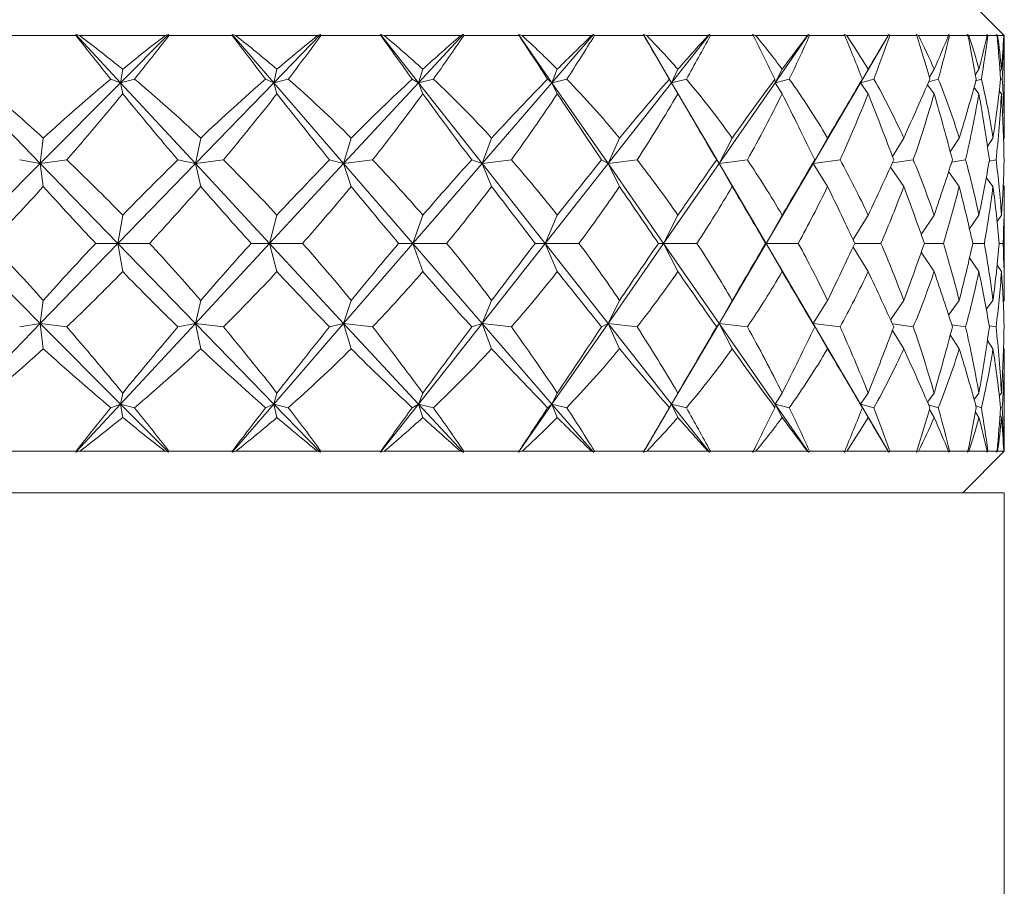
# Model space of a CAD drawing. Header units: inches. Extents: x 1 to 18.7, y 1.8 to 15.7.
# Tile 13 of 22: x 11.46 to 12.2, y 10.277 to 10.928. Entities that reach past the tile are written whole.
import ezdxf

# ---------------------------------------------------------------- set-up
doc = ezdxf.new("R2010")
doc.units = ezdxf.units.IN
doc.header["$MEASUREMENT"] = 0

msp = doc.modelspace()

# ---------------------------------------------------------------- linework, layer by layer
at = {"color": 7, "linetype": 'Continuous', "lineweight": 15}
for p, q in [((12.20032, 10.91638), (12.16907, 10.94763)), ((11.50191, 10.91638), (11.45249, 10.91638)), ((11.50473, 10.91638), (11.50188, 10.91716)), ((11.50188, 10.91716), (11.50191, 10.91638)), ((11.50188, 10.91716), (11.53542, 10.88099)), ((11.56897, 10.91638), (11.50473, 10.91638)), ((11.57138, 10.91716), (11.53542, 10.88099)), ((11.57138, 10.91716), (11.56897, 10.91638)), ((11.57173, 10.91638), (11.57138, 10.91716)), ((11.61946, 10.91638), (11.57173, 10.91638)), ((11.62217, 10.91638), (11.61933, 10.91716)), ((11.61933, 10.91716), (11.61946, 10.91638)), ((11.61933, 10.91716), (11.65065, 10.88099)), ((11.68356, 10.91638), (11.62217, 10.91638)), ((11.68574, 10.91716), (11.65065, 10.88099)), ((11.68574, 10.91716), (11.68356, 10.91638)), ((11.68618, 10.91638), (11.68574, 10.91716)), ((11.73129, 10.91638), (11.68618, 10.91638)), ((11.73383, 10.91638), (11.73105, 10.91716)), ((11.73105, 10.91716), (11.73129, 10.91638)), ((11.73105, 10.91716), (11.75954, 10.88099)), ((11.79118, 10.91638), (11.73383, 10.91638)), ((11.79308, 10.91716), (11.75954, 10.88099)), ((11.79308, 10.91716), (11.79118, 10.91638)), ((11.79361, 10.91638), (11.79308, 10.91716)), ((11.83521, 10.91638), (11.79361, 10.91638)), ((11.83755, 10.91638), (11.83487, 10.91716)), ((11.83487, 10.91716), (11.83521, 10.91638)), ((11.83487, 10.91716), (11.85999, 10.88099)), ((11.88972, 10.91638), (11.83755, 10.91638)), ((11.89131, 10.91716), (11.85999, 10.88099)), ((11.89131, 10.91716), (11.88972, 10.91638)), ((11.89192, 10.91638), (11.89131, 10.91716)), ((11.92921, 10.91638), (11.89192, 10.91638)), ((11.93129, 10.91638), (11.92877, 10.91716)), ((11.92877, 10.91716), (11.92921, 10.91638)), ((11.92877, 10.91716), (11.95003, 10.88099)), ((11.97729, 10.91638), (11.93129, 10.91638)), ((11.97853, 10.91716), (11.95003, 10.88099)), ((11.97853, 10.91716), (11.97729, 10.91638)), ((11.9792, 10.91638), (11.97853, 10.91716)), ((12.01146, 10.91638), (11.9792, 10.91638)), ((12.01324, 10.91638), (12.01093, 10.91716)), ((12.01093, 10.91716), (12.01146, 10.91638)), ((12.05216, 10.91638), (12.01324, 10.91638)), ((12.05303, 10.91716), (12.02791, 10.88099)), ((12.05303, 10.91716), (12.05216, 10.91638)), ((12.05376, 10.91638), (12.05303, 10.91716)), ((12.08035, 10.91638), (12.05376, 10.91638)), ((12.0818, 10.91638), (12.07975, 10.91716)), ((12.07975, 10.91716), (12.08035, 10.91638)), ((12.11289, 10.91638), (12.0818, 10.91638)), ((12.11337, 10.91716), (12.09212, 10.88099)), ((12.11337, 10.91716), (12.11289, 10.91638)), ((12.11414, 10.91638), (12.11337, 10.91716)), ((12.13455, 10.91638), (12.11414, 10.91638)), ((12.13564, 10.91638), (12.13388, 10.91716)), ((12.13388, 10.91716), (12.13455, 10.91638)), ((12.15828, 10.91638), (12.13564, 10.91638)), ((12.15837, 10.91716), (12.15828, 10.91638)), ((12.15916, 10.91638), (12.15837, 10.91716)), ((12.17299, 10.91638), (12.15916, 10.91638)), ((12.1737, 10.91638), (12.17227, 10.91716)), ((12.17227, 10.91716), (12.17299, 10.91638)), ((12.18747, 10.91638), (12.1737, 10.91638)), ((12.18795, 10.91638), (12.18716, 10.91716)), ((12.18716, 10.91716), (12.18747, 10.91638)), ((12.19494, 10.91638), (12.18795, 10.91638)), ((12.19525, 10.91638), (12.19418, 10.91716)), ((12.19418, 10.91716), (12.19494, 10.91638)), ((12.19987, 10.91638), (12.19525, 10.91638)), ((12.19996, 10.91638), (12.19917, 10.91716)), ((12.19917, 10.91716), (12.19987, 10.91638)), ((12.20032, 10.91638), (12.19996, 10.91638)), ((12.20032, 10.83936), (12.20032, 10.91638)), ((11.53542, 10.88099), (11.537, 10.89107)), ((11.65065, 10.88099), (11.6531, 10.89107)), ((11.75954, 10.88099), (11.76282, 10.89107)), ((11.85999, 10.88099), (11.86402, 10.89107)), ((11.95003, 10.88099), (11.95474, 10.89107)), ((12.02791, 10.88099), (12.03321, 10.89107)), ((12.09212, 10.88099), (12.0979, 10.89107)), ((12.14394, 10.88515), (12.14755, 10.89107)), ((12.17863, 10.88703), (12.1812, 10.89107)), ((12.1971, 10.8894), (12.19819, 10.89107)), ((11.53542, 10.88099), (11.52807, 10.8837)), ((11.53542, 10.88099), (11.54591, 10.8837)), ((11.65065, 10.88099), (11.64456, 10.8837)), ((11.65065, 10.88099), (11.6616, 10.8837)), ((11.75954, 10.88099), (11.75483, 10.8837)), ((11.75954, 10.88099), (11.77075, 10.8837)), ((11.85999, 10.88099), (11.85675, 10.8837)), ((11.85999, 10.88099), (11.87124, 10.8837)), ((11.95003, 10.88099), (11.94832, 10.8837)), ((11.95003, 10.88099), (11.96109, 10.8837)), ((12.02791, 10.88099), (12.02777, 10.8837)), ((12.02791, 10.88099), (12.03857, 10.8837)), ((12.09212, 10.88099), (12.09354, 10.8837)), ((12.09212, 10.88099), (12.10217, 10.8837)), ((12.14344, 10.88159), (12.15065, 10.8837)), ((12.17887, 10.88233), (12.18306, 10.8837)), ((12.19745, 10.8832), (12.19878, 10.8837)), ((11.4161, 10.88099), (11.47502, 10.82026)), ((11.53542, 10.88099), (11.47502, 10.82026)), ((11.53542, 10.88099), (11.537, 10.87273)), ((11.53542, 10.88099), (11.59172, 10.82026)), ((11.65065, 10.88099), (11.59172, 10.82026)), ((11.65065, 10.88099), (11.6531, 10.87273)), ((11.65065, 10.88099), (11.70324, 10.82026)), ((11.75954, 10.88099), (11.70324, 10.82026)), ((11.75954, 10.88099), (11.76282, 10.87273)), ((11.75954, 10.88099), (11.8074, 10.82026)), ((11.85999, 10.88099), (11.8074, 10.82026)), ((11.85999, 10.88099), (11.86402, 10.87273)), ((11.85999, 10.88099), (11.90218, 10.82026)), ((11.95003, 10.88099), (11.90218, 10.82026)), ((11.95003, 10.88099), (11.95474, 10.87273)), ((11.95003, 10.88099), (11.98573, 10.82026)), ((12.02791, 10.88099), (11.98573, 10.82026)), ((12.02791, 10.88099), (12.03321, 10.87273)), ((12.09212, 10.88099), (12.05642, 10.82026)), ((12.09212, 10.88099), (12.0979, 10.87273)), ((12.14252, 10.87948), (12.14755, 10.87273)), ((12.17754, 10.87745), (12.1812, 10.87273)), ((12.19656, 10.87479), (12.19819, 10.87273)), ((11.47502, 10.82026), (11.47726, 10.83936)), ((11.59172, 10.82026), (11.59571, 10.83936)), ((11.70324, 10.82026), (11.70889, 10.83936)), ((11.8074, 10.82026), (11.81461, 10.83936)), ((11.90218, 10.82026), (11.91081, 10.83936)), ((11.98573, 10.82026), (11.99561, 10.83936)), ((12.05642, 10.82026), (12.06736, 10.83936)), ((12.11618, 10.82559), (12.12467, 10.83936)), ((12.15968, 10.82898), (12.16642, 10.83936)), ((12.18763, 10.83312), (12.1918, 10.83936)), ((12.19974, 10.83851), (12.20032, 10.83936)), ((11.47502, 10.82026), (11.41521, 10.76013)), ((11.47502, 10.82026), (11.45952, 10.82292)), ((11.47502, 10.82026), (11.49494, 10.82292)), ((11.47502, 10.82026), (11.47726, 10.80296)), ((11.47502, 10.82026), (11.53337, 10.76013)), ((11.59172, 10.82026), (11.53337, 10.76013)), ((11.59172, 10.82026), (11.57855, 10.82292)), ((11.59172, 10.82026), (11.61275, 10.82292)), ((11.59172, 10.82026), (11.59571, 10.80296)), ((11.59172, 10.82026), (11.64748, 10.76013)), ((11.70324, 10.82026), (11.64748, 10.76013)), ((11.70324, 10.82026), (11.69265, 10.82292)), ((11.70324, 10.82026), (11.72497, 10.82292)), ((11.70324, 10.82026), (11.70889, 10.80296)), ((11.70324, 10.82026), (11.75532, 10.76013)), ((11.8074, 10.82026), (11.75532, 10.76013)), ((11.8074, 10.82026), (11.7996, 10.82292)), ((11.8074, 10.82026), (11.82942, 10.82292)), ((11.8074, 10.82026), (11.81461, 10.80296)), ((11.8074, 10.82026), (11.85479, 10.76013)), ((11.90218, 10.82026), (11.85479, 10.76013)), ((11.90218, 10.82026), (11.89732, 10.82292)), ((11.90218, 10.82026), (11.92405, 10.82292)), ((11.90218, 10.82026), (11.91081, 10.80296)), ((11.90218, 10.82026), (11.94395, 10.76013)), ((11.98573, 10.82026), (11.94395, 10.76013)), ((11.98573, 10.82026), (11.98391, 10.82292)), ((11.98573, 10.82026), (12.00702, 10.82292)), ((11.98573, 10.82026), (11.99561, 10.80296)), ((11.98573, 10.82026), (12.02107, 10.76013)), ((12.05642, 10.82026), (12.02107, 10.76013)), ((12.05642, 10.82026), (12.05767, 10.82292)), ((12.05642, 10.82026), (12.07673, 10.82292)), ((12.05642, 10.82026), (12.06736, 10.80296)), ((12.11473, 10.81756), (12.12467, 10.80296)), ((12.11618, 10.82073), (12.13182, 10.82292)), ((12.16077, 10.82131), (12.1712, 10.82292)), ((12.18896, 10.82201), (12.19412, 10.82292)), ((12.15845, 10.81408), (12.16642, 10.80296)), ((12.18678, 10.80977), (12.1918, 10.80296)), ((12.1995, 10.80406), (12.20032, 10.80296)), ((12.20032, 10.71729), (12.20032, 10.80296)), ((11.53337, 10.76013), (11.537, 10.78134)), ((11.64748, 10.76013), (11.6531, 10.78134)), ((11.75532, 10.76013), (11.76282, 10.78134)), ((11.85479, 10.76013), (11.86402, 10.78134)), ((11.94395, 10.76013), (11.95474, 10.78134)), ((12.02107, 10.76013), (12.03321, 10.78134)), ((12.08649, 10.76306), (12.0979, 10.78134)), ((12.13784, 10.76673), (12.14755, 10.78134)), ((12.17412, 10.7711), (12.1812, 10.78134)), ((12.19487, 10.77663), (12.19819, 10.78134)), ((11.41521, 10.76013), (11.47502, 10.69999)), ((11.53337, 10.76013), (11.47502, 10.69999)), ((11.53337, 10.76013), (11.5167, 10.76013)), ((11.53337, 10.76013), (11.537, 10.73891)), ((11.53337, 10.76013), (11.59172, 10.69999)), ((11.53337, 10.76013), (11.55718, 10.76013)), ((11.64748, 10.76013), (11.59172, 10.69999)), ((11.64748, 10.76013), (11.63366, 10.76013)), ((11.64748, 10.76013), (11.6531, 10.73891)), ((11.64748, 10.76013), (11.70324, 10.69999)), ((11.64748, 10.76013), (11.67235, 10.76013)), ((11.75532, 10.76013), (11.70324, 10.69999)), ((11.75532, 10.76013), (11.74463, 10.76013)), ((11.75532, 10.76013), (11.76282, 10.73891)), ((11.75532, 10.76013), (11.8074, 10.69999)), ((11.75532, 10.76013), (11.78076, 10.76013)), ((11.85479, 10.76013), (11.8074, 10.69999)), ((11.85479, 10.76013), (11.84743, 10.76013)), ((11.85479, 10.76013), (11.86402, 10.73891)), ((11.85479, 10.76013), (11.90218, 10.69999)), ((11.85479, 10.76013), (11.88031, 10.76013)), ((11.94395, 10.76013), (11.90218, 10.69999)), ((11.94395, 10.76013), (11.94007, 10.76013)), ((11.94395, 10.76013), (11.95474, 10.73891)), ((11.94395, 10.76013), (11.98573, 10.69999)), ((11.94395, 10.76013), (11.96905, 10.76013)), ((12.02107, 10.76013), (11.98573, 10.69999)), ((12.02107, 10.76013), (12.02074, 10.76013)), ((12.02107, 10.76013), (12.03321, 10.73891)), ((12.02107, 10.76013), (12.05642, 10.69999)), ((12.02107, 10.76013), (12.04527, 10.76013)), ((12.08649, 10.75719), (12.0979, 10.73891)), ((12.08788, 10.76013), (12.10747, 10.76013)), ((12.14018, 10.76013), (12.15445, 10.76013)), ((12.17662, 10.76013), (12.18529, 10.76013)), ((12.19648, 10.76013), (12.19939, 10.76013)), ((12.13784, 10.75352), (12.14755, 10.73891)), ((12.17412, 10.74915), (12.1812, 10.73891)), ((12.19487, 10.74362), (12.19819, 10.73891)), ((11.47502, 10.69999), (11.47726, 10.71729)), ((11.59172, 10.69999), (11.59571, 10.71729)), ((11.70324, 10.69999), (11.70889, 10.71729)), ((11.8074, 10.69999), (11.81461, 10.71729)), ((11.90218, 10.69999), (11.91081, 10.71729)), ((11.98573, 10.69999), (11.99561, 10.71729)), ((12.05642, 10.69999), (12.06736, 10.71729)), ((12.11473, 10.70269), (12.12467, 10.71729)), ((12.15845, 10.70617), (12.16642, 10.71729)), ((12.18678, 10.71048), (12.1918, 10.71729)), ((12.1995, 10.71619), (12.20032, 10.71729)), ((11.47502, 10.69999), (11.4161, 10.63926)), ((11.47502, 10.69999), (11.45952, 10.69733)), ((11.47502, 10.69999), (11.47726, 10.68089)), ((11.47502, 10.69999), (11.53542, 10.63926)), ((11.47502, 10.69999), (11.49494, 10.69733)), ((11.59172, 10.69999), (11.53542, 10.63926)), ((11.59172, 10.69999), (11.57855, 10.69733)), ((11.59172, 10.69999), (11.59571, 10.68089)), ((11.59172, 10.69999), (11.65065, 10.63926)), ((11.59172, 10.69999), (11.61275, 10.69733)), ((11.70324, 10.69999), (11.65065, 10.63926)), ((11.70324, 10.69999), (11.69265, 10.69733)), ((11.70324, 10.69999), (11.70889, 10.68089)), ((11.70324, 10.69999), (11.75954, 10.63926)), ((11.70324, 10.69999), (11.72497, 10.69733)), ((11.8074, 10.69999), (11.75954, 10.63926)), ((11.8074, 10.69999), (11.7996, 10.69733)), ((11.8074, 10.69999), (11.81461, 10.68089)), ((11.8074, 10.69999), (11.85999, 10.63926)), ((11.8074, 10.69999), (11.82942, 10.69733)), ((11.90218, 10.69999), (11.85999, 10.63926)), ((11.90218, 10.69999), (11.89732, 10.69733)), ((11.90218, 10.69999), (11.91081, 10.68089)), ((11.90218, 10.69999), (11.95003, 10.63926)), ((11.90218, 10.69999), (11.92405, 10.69733)), ((11.98573, 10.69999), (11.95003, 10.63926)), ((11.98573, 10.69999), (11.98391, 10.69733)), ((11.98573, 10.69999), (11.99561, 10.68089)), ((11.98573, 10.69999), (12.02791, 10.63926)), ((11.98573, 10.69999), (12.00702, 10.69733)), ((12.05642, 10.69999), (12.05767, 10.69733)), ((12.05642, 10.69999), (12.06736, 10.68089)), ((12.05642, 10.69999), (12.09212, 10.63926)), ((12.05642, 10.69999), (12.07673, 10.69733)), ((12.11618, 10.69952), (12.13182, 10.69733)), ((12.16077, 10.69894), (12.1712, 10.69733)), ((12.18896, 10.69824), (12.19412, 10.69733)), ((12.11618, 10.69466), (12.12467, 10.68089)), ((12.15968, 10.69127), (12.16642, 10.68089)), ((12.18763, 10.68713), (12.1918, 10.68089)), ((12.19974, 10.68174), (12.20032, 10.68089)), ((12.20032, 10.60388), (12.20032, 10.68089)), ((11.53542, 10.63926), (11.537, 10.64752)), ((11.65065, 10.63926), (11.6531, 10.64752)), ((11.75954, 10.63926), (11.76282, 10.64752)), ((11.85999, 10.63926), (11.86402, 10.64752)), ((11.95003, 10.63926), (11.95474, 10.64752)), ((12.02791, 10.63926), (12.03321, 10.64752)), ((12.09212, 10.63926), (12.0979, 10.64752)), ((12.14252, 10.64077), (12.14755, 10.64752)), ((12.17754, 10.6428), (12.1812, 10.64752)), ((12.19656, 10.64546), (12.19819, 10.64752)), ((11.53542, 10.63926), (11.50188, 10.60309)), ((11.53542, 10.63926), (11.52807, 10.63655)), ((11.53542, 10.63926), (11.537, 10.62918)), ((11.53542, 10.63926), (11.57138, 10.60309)), ((11.53542, 10.63926), (11.54591, 10.63655)), ((11.65065, 10.63926), (11.61933, 10.60309)), ((11.65065, 10.63926), (11.64456, 10.63655)), ((11.65065, 10.63926), (11.6531, 10.62918)), ((11.65065, 10.63926), (11.68574, 10.60309)), ((11.65065, 10.63926), (11.6616, 10.63655)), ((11.75954, 10.63926), (11.73105, 10.60309)), ((11.75954, 10.63926), (11.75483, 10.63655)), ((11.75954, 10.63926), (11.76282, 10.62918)), ((11.75954, 10.63926), (11.79308, 10.60309)), ((11.75954, 10.63926), (11.77075, 10.63655)), ((11.85999, 10.63926), (11.83487, 10.60309)), ((11.85999, 10.63926), (11.85675, 10.63655)), ((11.85999, 10.63926), (11.86402, 10.62918)), ((11.85999, 10.63926), (11.89131, 10.60309)), ((11.85999, 10.63926), (11.87124, 10.63655)), ((11.95003, 10.63926), (11.92877, 10.60309)), ((11.95003, 10.63926), (11.94832, 10.63655)), ((11.95003, 10.63926), (11.95474, 10.62918)), ((11.95003, 10.63926), (11.97853, 10.60309)), ((11.95003, 10.63926), (11.96109, 10.63655)), ((12.02791, 10.63926), (12.02777, 10.63655)), ((12.02791, 10.63926), (12.03321, 10.62918)), ((12.02791, 10.63926), (12.05303, 10.60309)), ((12.02791, 10.63926), (12.03857, 10.63655)), ((12.09212, 10.63926), (12.09354, 10.63655)), ((12.09212, 10.63926), (12.0979, 10.62918)), ((12.09212, 10.63926), (12.11337, 10.60309)), ((12.09212, 10.63926), (12.10217, 10.63655)), ((12.14344, 10.63866), (12.15065, 10.63655)), ((12.17887, 10.63792), (12.18306, 10.63655)), ((12.14394, 10.6351), (12.14755, 10.62918)), ((12.17863, 10.63322), (12.1812, 10.62918)), ((12.1971, 10.63085), (12.19819, 10.62918)), ((12.19745, 10.63705), (12.19878, 10.63655)), ((11.45249, 10.60388), (11.50191, 10.60388)), ((11.50191, 10.60388), (11.50188, 10.60309)), ((11.50188, 10.60309), (11.50473, 10.60388)), ((11.50473, 10.60388), (11.56897, 10.60388)), ((11.56897, 10.60388), (11.57138, 10.60309)), ((11.57138, 10.60309), (11.57173, 10.60388)), ((11.57173, 10.60388), (11.61946, 10.60388)), ((11.61946, 10.60388), (11.61933, 10.60309)), ((11.61933, 10.60309), (11.62217, 10.60388)), ((11.62217, 10.60388), (11.68356, 10.60388)), ((11.68356, 10.60388), (11.68574, 10.60309)), ((11.68574, 10.60309), (11.68618, 10.60388)), ((11.68618, 10.60388), (11.73129, 10.60388)), ((11.73129, 10.60388), (11.73105, 10.60309)), ((11.73105, 10.60309), (11.73383, 10.60388)), ((11.73383, 10.60388), (11.79118, 10.60388)), ((11.79118, 10.60388), (11.79308, 10.60309)), ((11.79308, 10.60309), (11.79361, 10.60388)), ((11.79361, 10.60388), (11.83521, 10.60388)), ((11.83521, 10.60388), (11.83487, 10.60309)), ((11.83487, 10.60309), (11.83755, 10.60388)), ((11.83755, 10.60388), (11.88972, 10.60388)), ((11.88972, 10.60388), (11.89131, 10.60309)), ((11.89131, 10.60309), (11.89192, 10.60388)), ((11.89192, 10.60388), (11.92921, 10.60388)), ((11.92921, 10.60388), (11.92877, 10.60309)), ((11.92877, 10.60309), (11.93129, 10.60388)), ((11.93129, 10.60388), (11.97729, 10.60388)), ((11.97729, 10.60388), (11.97853, 10.60309)), ((11.97853, 10.60309), (11.9792, 10.60388)), ((11.9792, 10.60388), (12.01146, 10.60388)), ((12.01146, 10.60388), (12.01093, 10.60309)), ((12.01093, 10.60309), (12.01324, 10.60388)), ((12.01324, 10.60388), (12.05216, 10.60388)), ((12.05216, 10.60388), (12.05303, 10.60309)), ((12.05303, 10.60309), (12.05376, 10.60388)), ((12.05376, 10.60388), (12.08035, 10.60388)), ((12.08035, 10.60388), (12.07975, 10.60309)), ((12.07975, 10.60309), (12.0818, 10.60388)), ((12.0818, 10.60388), (12.11289, 10.60388)), ((12.11289, 10.60388), (12.11337, 10.60309)), ((12.11337, 10.60309), (12.11414, 10.60388)), ((12.11414, 10.60388), (12.13455, 10.60388)), ((12.13455, 10.60388), (12.13388, 10.60309)), ((12.13388, 10.60309), (12.13564, 10.60388)), ((12.13564, 10.60388), (12.15828, 10.60388)), ((12.15828, 10.60388), (12.15837, 10.60309)), ((12.15837, 10.60309), (12.15916, 10.60388)), ((12.15916, 10.60388), (12.17299, 10.60388)), ((12.16907, 10.57263), (12.20032, 10.60388)), ((12.17299, 10.60388), (12.17227, 10.60309)), ((12.17227, 10.60309), (12.1737, 10.60388)), ((12.1737, 10.60388), (12.18747, 10.60388)), ((12.18747, 10.60388), (12.18716, 10.60309)), ((12.18716, 10.60309), (12.18795, 10.60388)), ((12.18795, 10.60388), (12.19494, 10.60388)), ((12.19494, 10.60388), (12.19418, 10.60309)), ((12.19418, 10.60309), (12.19525, 10.60388)), ((12.19525, 10.60388), (12.19987, 10.60388)), ((12.19987, 10.60388), (12.19917, 10.60309)), ((12.19917, 10.60309), (12.19996, 10.60388)), ((12.19996, 10.60388), (12.20032, 10.60388)), ((12.20032, 10.57263), (10.7066, 10.57263)), ((12.20032, 8.57263), (12.20032, 10.57263))]:
    msp.add_line(p, q, dxfattribs=at)
for centre, major_axis, ratio, start_param, end_param in [((11.32532, 11.97635), (-0.79122, 1.50272), 0.248633, 2.215185, 2.24581), ((11.32532, 9.5439), (-0.28853, 1.50727), 0.54805, 5.702804, 5.740648), ((11.32532, 9.5439), (0.67802, 1.49463), 0.370057, 0.604329, 0.642173), ((11.32532, 11.97635), (0.54782, 1.49477), 0.456452, 4.072954, 4.103579), ((11.32532, 11.97635), (-0.82805, 1.50757), 0.18756, 2.242698, 2.273323), ((11.32532, 9.5439), (-0.11955, 1.514), 0.57252, 5.762154, 5.799998), ((11.32532, 9.5439), (0.74191, 1.49803), 0.309668, 0.590189, 0.628033), ((11.32532, 11.97635), (0.43193, 1.49961), 0.507439, 4.052333, 4.082958), ((11.32532, 11.97635), (-0.85378, 1.51168), 0.12669, 2.273924, 2.304549), ((11.32532, 9.5439), (0.06252, 1.51512), 0.576037, 5.831096, 5.86894), ((11.32532, 9.5439), (0.79122, 1.50272), 0.248633, 0.56818, 0.606024), ((11.32532, 11.97635), (0.28853, 1.50727), 0.54805, 4.011732, 4.042357), ((11.32532, 11.97635), (-0.86926, 1.51446), 0.066051, 2.307462, 2.338087), ((11.32532, 9.5439), (0.23752, 1.50974), 0.557807, 5.894866, 5.93271), ((11.32532, 9.5439), (0.82805, 1.50757), 0.18756, 0.540667, 0.578511), ((11.32532, 11.97635), (0.11955, 1.514), 0.57252, 3.952382, 3.983007), ((11.32532, 11.97635), (-0.87496, 1.51554), 0.005559, 2.342146, 2.372771), ((11.32532, 9.5439), (0.38965, 1.50185), 0.521658, 5.941856, 5.9797), ((11.32532, 9.5439), (0.85378, 1.51168), 0.12669, 0.509441, 0.547285), ((11.32532, 11.97635), (-0.06252, 1.51512), 0.576037, 3.88344, 3.914065), ((11.32532, 11.97635), (-0.87104, 1.51479), 0.054919, 3.875635, 3.906261), ((11.32532, 9.5439), (0.51399, 1.49589), 0.47338, 5.968575, 6.006419), ((11.32532, 9.5439), (0.86926, 1.51446), 0.066051, 0.475903, 0.513747), ((11.32532, 11.97635), (-0.23752, 1.50974), 0.557807, 3.81967, 3.850295), ((11.32532, 11.97635), (-0.85738, 1.5123), 0.115522, 3.841804, 3.872429), ((11.32532, 9.5439), (0.61296, 1.49373), 0.418029, 5.97722, 6.015064), ((11.32532, 9.5439), (0.87496, 1.51554), 0.005559, 0.441219, 0.479063), ((11.32532, 11.97635), (-0.38965, 1.50185), 0.521658, 3.77268, 3.803305), ((11.32532, 11.97635), (-0.83359, 1.5084), 0.176348, 3.810056, 3.840681), ((11.32532, 9.5439), (0.69099, 1.4951), 0.359045, 5.971772, 6.009616), ((11.32532, 9.5439), (0.87104, 1.51479), 0.054919, 5.838901, 5.876745), ((11.32532, 11.97635), (-0.51399, 1.49589), 0.47338, 3.745961, 3.776586), ((11.32532, 11.97635), (-0.79888, 1.50363), 0.237393, 3.78174, 3.812365), ((11.32532, 9.5439), (0.752, 1.49883), 0.298467, 5.955975, 5.993819), ((11.32532, 9.5439), (0.85738, 1.5123), 0.115522, 5.872732, 5.910576), ((11.32532, 11.97635), (-0.61296, 1.49373), 0.418029, 3.737316, 3.767941), ((11.32532, 11.97635), (-0.752, 1.49883), 0.298467, 3.758561, 3.789186), ((11.32532, 9.5439), (0.79888, 1.50363), 0.237393, 5.932797, 5.970641), ((11.32532, 9.5439), (0.83359, 1.5084), 0.176348, 5.90448, 5.942324), ((11.32532, 11.97635), (-0.69099, 1.4951), 0.359045, 3.742764, 3.773389), ((11.32532, 9.5439), (-0.43193, 1.49961), 0.507439, 5.59239, 5.651698), ((11.32532, 9.5439), (0.67802, 1.49463), 0.370057, 0.652679, 0.711987), ((11.32532, 9.5439), (-0.28853, 1.50727), 0.54805, 5.632991, 5.692299), ((11.32532, 9.5439), (0.74191, 1.49803), 0.309668, 0.638539, 0.697846), ((11.32532, 9.5439), (-0.11955, 1.514), 0.57252, 5.692341, 5.751649), ((11.32532, 9.5439), (0.79122, 1.50272), 0.248633, 0.61653, 0.675837), ((11.32532, 9.5439), (0.06252, 1.51512), 0.576037, 5.761283, 5.820591), ((11.32532, 9.5439), (0.82805, 1.50757), 0.18756, 0.589017, 0.648325), ((11.32532, 9.5439), (0.23752, 1.50974), 0.557807, 5.825053, 5.88436), ((11.32532, 9.5439), (0.85378, 1.51168), 0.12669, 0.557791, 0.617098), ((11.32532, 9.5439), (0.38965, 1.50185), 0.521658, 5.872043, 5.93135), ((11.32532, 9.5439), (0.86926, 1.51446), 0.066051, 0.524253, 0.58356), ((11.32532, 9.5439), (0.51399, 1.49589), 0.47338, 5.898762, 5.958069), ((11.32532, 9.5439), (0.87496, 1.51554), 0.005559, 0.489569, 0.548876), ((11.32532, 9.5439), (0.61296, 1.49373), 0.418029, 5.907407, 5.966714), ((11.32532, 9.5439), (0.87104, 1.51479), 0.054919, 5.769088, 5.828395), ((11.32532, 9.5439), (0.69099, 1.4951), 0.359045, 5.901959, 5.961267), ((11.32532, 9.5439), (0.85738, 1.5123), 0.115522, 5.802919, 5.862227), ((11.32532, 9.5439), (0.752, 1.49883), 0.298467, 5.886162, 5.945469), ((11.32532, 9.5439), (0.83359, 1.5084), 0.176348, 5.834667, 5.893975), ((11.32532, 9.5439), (0.79888, 1.50363), 0.237393, 5.862983, 5.922291), ((11.32532, 11.97635), (0.54782, 1.49477), 0.456452, 4.013187, 4.062448), ((11.32532, 11.97635), (-0.79122, 1.50272), 0.248633, 2.256316, 2.305577), ((11.32532, 11.97635), (0.43193, 1.49961), 0.507439, 3.992566, 4.041827), ((11.32532, 11.97635), (-0.82805, 1.50757), 0.18756, 2.283829, 2.333089), ((11.32532, 11.97635), (0.28853, 1.50727), 0.54805, 3.951965, 4.001226), ((11.32532, 11.97635), (-0.85378, 1.51168), 0.12669, 2.315055, 2.364316), ((11.32532, 11.97635), (0.11955, 1.514), 0.57252, 3.892615, 3.941876), ((11.32532, 11.97635), (-0.86926, 1.51446), 0.066051, 2.348593, 2.397854), ((11.32532, 11.97635), (-0.06252, 1.51512), 0.576037, 3.823673, 3.872934), ((11.32532, 11.97635), (-0.87496, 1.51554), 0.005559, 2.383277, 2.432538), ((11.32532, 11.97635), (-0.23752, 1.50974), 0.557807, 3.759904, 3.809164), ((11.32532, 11.97635), (-0.87104, 1.51479), 0.054919, 3.815869, 3.86513), ((11.32532, 11.97635), (-0.38965, 1.50185), 0.521658, 3.712914, 3.762175), ((11.32532, 11.97635), (-0.85738, 1.5123), 0.115522, 3.782037, 3.831298), ((11.32532, 11.97635), (-0.51399, 1.49589), 0.47338, 3.686195, 3.735455), ((11.32532, 11.97635), (-0.83359, 1.5084), 0.176348, 3.750289, 3.79955), ((11.32532, 11.97635), (-0.61296, 1.49373), 0.418029, 3.67755, 3.726811), ((11.32532, 11.97635), (-0.79888, 1.50363), 0.237393, 3.721973, 3.771234), ((11.32532, 11.97635), (-0.69099, 1.4951), 0.359045, 3.682997, 3.732258), ((11.32532, 11.97635), (-0.752, 1.49883), 0.298467, 3.698795, 3.748056), ((11.32532, 9.5439), (-0.43193, 1.49961), 0.507439, 5.522577, 5.571838), ((11.32532, 9.5439), (0.74191, 1.49803), 0.309668, 0.718398, 0.767659), ((11.32532, 9.5439), (-0.28853, 1.50727), 0.54805, 5.563178, 5.612439), ((11.32532, 9.5439), (0.79122, 1.50272), 0.248633, 0.69639, 0.745651), ((11.32532, 9.5439), (-0.11955, 1.514), 0.57252, 5.622528, 5.671789), ((11.32532, 9.5439), (0.82805, 1.50757), 0.18756, 0.668877, 0.718138), ((11.32532, 9.5439), (0.06252, 1.51512), 0.576037, 5.69147, 5.740731), ((11.32532, 9.5439), (0.85378, 1.51168), 0.12669, 0.63765, 0.686911), ((11.32532, 9.5439), (0.23752, 1.50974), 0.557807, 5.75524, 5.804501), ((11.32532, 9.5439), (0.86926, 1.51446), 0.066051, 0.604112, 0.653373), ((11.32532, 9.5439), (0.38965, 1.50185), 0.521658, 5.80223, 5.851491), ((11.32532, 9.5439), (0.87496, 1.51554), 0.005559, 0.569428, 0.618689), ((11.32532, 9.5439), (0.51399, 1.49589), 0.47338, 5.828949, 5.87821), ((11.32532, 9.5439), (0.87104, 1.51479), 0.054919, 5.699275, 5.748535), ((11.32532, 9.5439), (0.61296, 1.49373), 0.418029, 5.837594, 5.886855), ((11.32532, 9.5439), (0.85738, 1.5123), 0.115522, 5.733106, 5.782367), ((11.32532, 9.5439), (0.69099, 1.4951), 0.359045, 5.832146, 5.881407), ((11.32532, 9.5439), (0.83359, 1.5084), 0.176348, 5.764854, 5.814115), ((11.32532, 9.5439), (0.752, 1.49883), 0.298467, 5.816349, 5.86561), ((11.32532, 9.5439), (0.79888, 1.50363), 0.237393, 5.79317, 5.842431), ((11.32532, 11.97635), (0.54782, 1.49477), 0.456452, 3.946665, 3.992635), ((11.32532, 11.97635), (-0.74191, 1.49803), 0.309668, 2.30412, 2.35009), ((11.32532, 11.97635), (0.43193, 1.49961), 0.507439, 3.926045, 3.972014), ((11.32532, 11.97635), (-0.79122, 1.50272), 0.248633, 2.326129, 2.372098), ((11.32532, 11.97635), (0.28853, 1.50727), 0.54805, 3.885444, 3.931413), ((11.32532, 11.97635), (-0.82805, 1.50757), 0.18756, 2.353642, 2.399611), ((11.32532, 11.97635), (0.11955, 1.514), 0.57252, 3.826094, 3.872063), ((11.32532, 11.97635), (-0.85378, 1.51168), 0.12669, 2.384868, 2.430837), ((11.32532, 11.97635), (-0.06252, 1.51512), 0.576037, 3.757152, 3.803121), ((11.32532, 11.97635), (-0.86926, 1.51446), 0.066051, 2.418406, 2.464376), ((11.32532, 11.97635), (-0.23752, 1.50974), 0.557807, 3.693382, 3.739351), ((11.32532, 11.97635), (-0.87496, 1.51554), 0.005559, 2.45309, 2.499059), ((11.32532, 11.97635), (-0.38965, 1.50185), 0.521658, 3.646392, 3.692361), ((11.32532, 11.97635), (-0.87104, 1.51479), 0.054919, 3.749347, 3.795317), ((11.32532, 11.97635), (-0.51399, 1.49589), 0.47338, 3.619673, 3.665642), ((11.32532, 11.97635), (-0.85738, 1.5123), 0.115522, 3.715516, 3.761485), ((11.32532, 11.97635), (-0.61296, 1.49373), 0.418029, 3.611028, 3.656997), ((11.32532, 11.97635), (-0.83359, 1.5084), 0.176348, 3.683768, 3.729737), ((11.32532, 11.97635), (-0.69099, 1.4951), 0.359045, 3.616476, 3.662445), ((11.32532, 11.97635), (-0.79888, 1.50363), 0.237393, 3.655452, 3.701421), ((11.32532, 11.97635), (-0.752, 1.49883), 0.298467, 3.632273, 3.678242), ((11.32532, 9.5439), (-0.54782, 1.49477), 0.456452, 5.432143, 5.478113), ((11.32532, 9.5439), (0.74191, 1.49803), 0.309668, 0.791503, 0.837472), ((11.32532, 9.5439), (-0.43193, 1.49961), 0.507439, 5.452764, 5.498733), ((11.32532, 9.5439), (0.79122, 1.50272), 0.248633, 0.769494, 0.815464), ((11.32532, 9.5439), (-0.28853, 1.50727), 0.54805, 5.493365, 5.539334), ((11.32532, 9.5439), (0.82805, 1.50757), 0.18756, 0.741982, 0.787951), ((11.32532, 9.5439), (-0.11955, 1.514), 0.57252, 5.552715, 5.598684), ((11.32532, 9.5439), (0.85378, 1.51168), 0.12669, 0.710755, 0.756724), ((11.32532, 9.5439), (0.06252, 1.51512), 0.576037, 5.621657, 5.667626), ((11.32532, 9.5439), (0.86926, 1.51446), 0.066051, 0.677217, 0.723186), ((11.32532, 9.5439), (0.23752, 1.50974), 0.557807, 5.685427, 5.731396), ((11.32532, 9.5439), (0.87496, 1.51554), 0.005559, 0.642533, 0.688502), ((11.32532, 9.5439), (0.38965, 1.50185), 0.521658, 5.732417, 5.778386), ((11.32532, 9.5439), (0.87104, 1.51479), 0.054919, 5.629461, 5.675431), ((11.32532, 9.5439), (0.51399, 1.49589), 0.47338, 5.759136, 5.805105), ((11.32532, 9.5439), (0.85738, 1.5123), 0.115522, 5.663293, 5.709262), ((11.32532, 9.5439), (0.61296, 1.49373), 0.418029, 5.767781, 5.81375), ((11.32532, 9.5439), (0.83359, 1.5084), 0.176348, 5.695041, 5.74101), ((11.32532, 9.5439), (0.69099, 1.4951), 0.359045, 5.762333, 5.808302), ((11.32532, 9.5439), (0.79888, 1.50363), 0.237393, 5.723357, 5.769326), ((11.32532, 9.5439), (0.752, 1.49883), 0.298467, 5.746536, 5.792505), ((11.32532, 11.97635), (0.43193, 1.49961), 0.507439, 3.85294, 3.902201), ((11.32532, 11.97635), (-0.74191, 1.49803), 0.309668, 2.373934, 2.423194), ((11.32532, 11.97635), (0.28853, 1.50727), 0.54805, 3.812339, 3.8616), ((11.32532, 11.97635), (-0.79122, 1.50272), 0.248633, 2.395942, 2.445203), ((11.32532, 11.97635), (0.11955, 1.514), 0.57252, 3.752989, 3.80225), ((11.32532, 11.97635), (-0.82805, 1.50757), 0.18756, 2.423455, 2.472716), ((11.32532, 11.97635), (-0.06252, 1.51512), 0.576037, 3.684047, 3.733308), ((11.32532, 11.97635), (-0.85378, 1.51168), 0.12669, 2.454681, 2.503942), ((11.32532, 11.97635), (-0.23752, 1.50974), 0.557807, 3.620277, 3.669538), ((11.32532, 11.97635), (-0.86926, 1.51446), 0.066051, 2.488219, 2.53748), ((11.32532, 11.97635), (-0.38965, 1.50185), 0.521658, 3.573287, 3.622548), ((11.32532, 11.97635), (-0.87496, 1.51554), 0.005559, 2.522903, 2.572164), ((11.32532, 11.97635), (-0.51399, 1.49589), 0.47338, 3.546568, 3.595829), ((11.32532, 11.97635), (-0.87104, 1.51479), 0.054919, 3.676242, 3.725503), ((11.32532, 11.97635), (-0.61296, 1.49373), 0.418029, 3.537923, 3.587184), ((11.32532, 11.97635), (-0.85738, 1.5123), 0.115522, 3.642411, 3.691672), ((11.32532, 11.97635), (-0.69099, 1.4951), 0.359045, 3.543371, 3.592632), ((11.32532, 11.97635), (-0.83359, 1.5084), 0.176348, 3.610663, 3.659924), ((11.32532, 11.97635), (-0.752, 1.49883), 0.298467, 3.559168, 3.608429), ((11.32532, 11.97635), (-0.79888, 1.50363), 0.237393, 3.582347, 3.631608), ((11.32532, 9.5439), (-0.54782, 1.49477), 0.456452, 5.36233, 5.411591), ((11.32532, 9.5439), (0.79122, 1.50272), 0.248633, 0.836016, 0.885277), ((11.32532, 9.5439), (-0.43193, 1.49961), 0.507439, 5.382951, 5.432212), ((11.32532, 9.5439), (0.82805, 1.50757), 0.18756, 0.808503, 0.857764), ((11.32532, 9.5439), (-0.28853, 1.50727), 0.54805, 5.423552, 5.472813), ((11.32532, 9.5439), (0.85378, 1.51168), 0.12669, 0.777277, 0.826538), ((11.32532, 9.5439), (-0.11955, 1.514), 0.57252, 5.482902, 5.532163), ((11.32532, 9.5439), (0.86926, 1.51446), 0.066051, 0.743739, 0.793), ((11.32532, 9.5439), (0.06252, 1.51512), 0.576037, 5.551844, 5.601105), ((11.32532, 9.5439), (0.87496, 1.51554), 0.005559, 0.709055, 0.758316), ((11.32532, 9.5439), (0.23752, 1.50974), 0.557807, 5.615614, 5.664874), ((11.32532, 9.5439), (0.87104, 1.51479), 0.054919, 5.559648, 5.608909), ((11.32532, 9.5439), (0.38965, 1.50185), 0.521658, 5.662603, 5.711864), ((11.32532, 9.5439), (0.85738, 1.5123), 0.115522, 5.59348, 5.642741), ((11.32532, 9.5439), (0.51399, 1.49589), 0.47338, 5.689322, 5.738583), ((11.32532, 9.5439), (0.83359, 1.5084), 0.176348, 5.625228, 5.674489), ((11.32532, 9.5439), (0.61296, 1.49373), 0.418029, 5.697967, 5.747228), ((11.32532, 9.5439), (0.79888, 1.50363), 0.237393, 5.653544, 5.702805), ((11.32532, 9.5439), (0.69099, 1.4951), 0.359045, 5.69252, 5.741781), ((11.32532, 9.5439), (0.752, 1.49883), 0.298467, 5.676722, 5.725983), ((11.32532, 11.97635), (0.43193, 1.49961), 0.507439, 3.77308, 3.832388), ((11.32532, 11.97635), (-0.67802, 1.49463), 0.370057, 2.429606, 2.488913), ((11.32532, 11.97635), (0.28853, 1.50727), 0.54805, 3.732479, 3.791787), ((11.32532, 11.97635), (-0.74191, 1.49803), 0.309668, 2.443747, 2.503054), ((11.32532, 11.97635), (0.11955, 1.514), 0.57252, 3.673129, 3.732437), ((11.32532, 11.97635), (-0.79122, 1.50272), 0.248633, 2.465755, 2.525063), ((11.32532, 11.97635), (-0.06252, 1.51512), 0.576037, 3.604187, 3.663495), ((11.32532, 11.97635), (-0.82805, 1.50757), 0.18756, 2.493268, 2.552575), ((11.32532, 11.97635), (-0.23752, 1.50974), 0.557807, 3.540418, 3.599725), ((11.32532, 11.97635), (-0.85378, 1.51168), 0.12669, 2.524495, 2.583802), ((11.32532, 11.97635), (-0.38965, 1.50185), 0.521658, 3.493428, 3.552735), ((11.32532, 11.97635), (-0.86926, 1.51446), 0.066051, 2.558033, 2.61734), ((11.32532, 11.97635), (-0.51399, 1.49589), 0.47338, 3.466709, 3.526016), ((11.32532, 11.97635), (-0.87496, 1.51554), 0.005559, 2.592717, 2.652024), ((11.32532, 11.97635), (-0.61296, 1.49373), 0.418029, 3.458064, 3.517371), ((11.32532, 11.97635), (-0.87104, 1.51479), 0.054919, 3.596383, 3.65569), ((11.32532, 11.97635), (-0.69099, 1.4951), 0.359045, 3.463511, 3.522819), ((11.32532, 11.97635), (-0.85738, 1.5123), 0.115522, 3.562551, 3.621859), ((11.32532, 11.97635), (-0.752, 1.49883), 0.298467, 3.479309, 3.538616), ((11.32532, 11.97635), (-0.83359, 1.5084), 0.176348, 3.530803, 3.590111), ((11.32532, 11.97635), (-0.79888, 1.50363), 0.237393, 3.502487, 3.561795), ((11.32532, 9.5439), (0.79122, 1.50272), 0.248633, 0.895783, 0.926408), ((11.32532, 9.5439), (-0.54782, 1.49477), 0.456452, 5.321199, 5.351824), ((11.32532, 9.5439), (0.82805, 1.50757), 0.18756, 0.86827, 0.898895), ((11.32532, 9.5439), (-0.43193, 1.49961), 0.507439, 5.34182, 5.372445), ((11.32532, 9.5439), (0.85378, 1.51168), 0.12669, 0.837043, 0.867669), ((11.32532, 9.5439), (-0.28853, 1.50727), 0.54805, 5.382421, 5.413046), ((11.32532, 9.5439), (0.86926, 1.51446), 0.066051, 0.803505, 0.83413), ((11.32532, 9.5439), (-0.11955, 1.514), 0.57252, 5.441771, 5.472396), ((11.32532, 9.5439), (0.87496, 1.51554), 0.005559, 0.768821, 0.799446), ((11.32532, 9.5439), (0.06252, 1.51512), 0.576037, 5.510713, 5.541338), ((11.32532, 9.5439), (0.87104, 1.51479), 0.054919, 5.518517, 5.549142), ((11.32532, 9.5439), (0.23752, 1.50974), 0.557807, 5.574483, 5.605108), ((11.32532, 9.5439), (0.85738, 1.5123), 0.115522, 5.552349, 5.582974), ((11.32532, 9.5439), (0.38965, 1.50185), 0.521658, 5.621473, 5.652098), ((11.32532, 9.5439), (0.83359, 1.5084), 0.176348, 5.584097, 5.614722), ((11.32532, 9.5439), (0.51399, 1.49589), 0.47338, 5.648192, 5.678817), ((11.32532, 9.5439), (0.79888, 1.50363), 0.237393, 5.612413, 5.643038), ((11.32532, 9.5439), (0.61296, 1.49373), 0.418029, 5.656837, 5.687462), ((11.32532, 9.5439), (0.752, 1.49883), 0.298467, 5.635592, 5.666217), ((11.32532, 9.5439), (0.69099, 1.4951), 0.359045, 5.651389, 5.682014), ((11.32532, 11.97635), (0.28853, 1.50727), 0.54805, 3.68413, 3.721974), ((11.32532, 11.97635), (-0.67802, 1.49463), 0.370057, 2.499419, 2.537263), ((11.32532, 11.97635), (0.11955, 1.514), 0.57252, 3.62478, 3.662624), ((11.32532, 11.97635), (-0.74191, 1.49803), 0.309668, 2.51356, 2.551404), ((11.32532, 11.97635), (-0.06252, 1.51512), 0.576037, 3.555838, 3.593682), ((11.32532, 11.97635), (-0.79122, 1.50272), 0.248633, 2.535568, 2.573412), ((11.32532, 11.97635), (-0.23752, 1.50974), 0.557807, 3.492068, 3.529912), ((11.32532, 11.97635), (-0.82805, 1.50757), 0.18756, 2.563081, 2.600925), ((11.32532, 11.97635), (-0.38965, 1.50185), 0.521658, 3.445078, 3.482922), ((11.32532, 11.97635), (-0.85378, 1.51168), 0.12669, 2.594308, 2.632152), ((11.32532, 11.97635), (-0.51399, 1.49589), 0.47338, 3.418359, 3.456203), ((11.32532, 11.97635), (-0.86926, 1.51446), 0.066051, 2.627846, 2.66569), ((11.32532, 11.97635), (-0.61296, 1.49373), 0.418029, 3.409714, 3.447558), ((11.32532, 11.97635), (-0.87496, 1.51554), 0.005559, 2.66253, 2.700374), ((11.32532, 11.97635), (-0.69099, 1.4951), 0.359045, 3.415162, 3.453006), ((11.32532, 11.97635), (-0.87104, 1.51479), 0.054919, 3.548033, 3.585877), ((11.32532, 11.97635), (-0.752, 1.49883), 0.298467, 3.430959, 3.468803), ((11.32532, 11.97635), (-0.85738, 1.5123), 0.115522, 3.514202, 3.552046), ((11.32532, 11.97635), (-0.79888, 1.50363), 0.237393, 3.454137, 3.491981), ((11.32532, 11.97635), (-0.83359, 1.5084), 0.176348, 3.482454, 3.520298)]:
    msp.add_ellipse(centre, major_axis=major_axis, ratio=ratio, start_param=start_param, end_param=end_param, dxfattribs=at)

doc.saveas('drawing.dxf')
